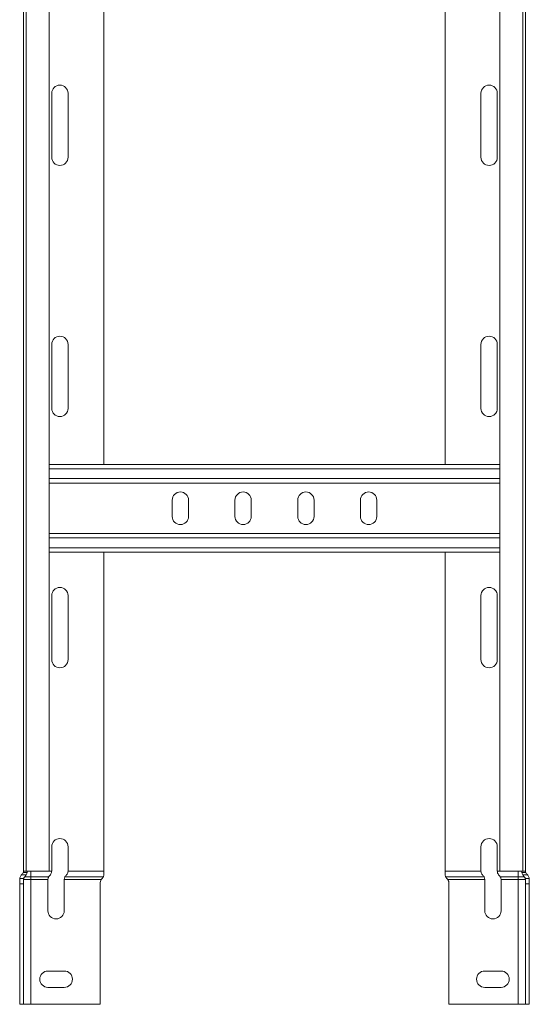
# Model space of a CAD drawing. Header units: millimetres. Extents: x -6 to 5206, y -8403 to -276.
# Tile 31 of 65: x 3610 to 3813, y -8403 to -8011. Entities that reach past the tile are written whole.
import ezdxf

# ---------------------------------------------------------------- set-up
doc = ezdxf.new("R2010")
doc.units = ezdxf.units.MM

msp = doc.modelspace()

# ---------------------------------------------------------------- linework, layer by layer
at = {"color": 7, "linetype": 'Continuous', "lineweight": 15}
for p, q in [((3611.31, -8349.81), (3611.31, -7802.73)), ((3612.43, -7802.73), (3612.43, -8349.73)), ((3621.53, -8349.73), (3621.53, -7802.73)), ((3801.08, -7802.73), (3801.08, -8349.73)), ((3810.18, -8349.73), (3810.18, -7802.73)), ((3811.31, -8349.81), (3811.31, -7802.73)), ((3643.31, -8187.73), (3643.31, -7927.73)), ((3779.31, -8187.73), (3779.31, -7927.73)), ((3622.56, -8039.98), (3622.56, -8065.48)), ((3629.06, -8065.48), (3629.06, -8039.98)), ((3793.56, -8065.48), (3793.56, -8039.98)), ((3800.06, -8039.98), (3800.06, -8065.48)), ((3622.56, -8139.98), (3622.56, -8165.48)), ((3629.06, -8165.48), (3629.06, -8139.98)), ((3793.56, -8165.48), (3793.56, -8139.98)), ((3800.06, -8139.98), (3800.06, -8165.48)), ((3801.08, -8187.73), (3621.53, -8187.73)), ((3801.08, -8195.23), (3621.53, -8195.23)), ((3670.56, -8201.98), (3670.56, -8208.48)), ((3677.06, -8208.48), (3677.06, -8201.98)), ((3695.56, -8201.98), (3695.56, -8208.48)), ((3702.06, -8208.48), (3702.06, -8201.98)), ((3720.56, -8201.98), (3720.56, -8208.48)), ((3727.06, -8208.48), (3727.06, -8201.98)), ((3745.56, -8201.98), (3745.56, -8208.48)), ((3752.06, -8208.48), (3752.06, -8201.98)), ((3801.08, -8215.23), (3621.53, -8215.23)), ((3801.08, -8222.73), (3621.53, -8222.73)), ((3643.31, -8349.73), (3643.31, -8222.73)), ((3779.31, -8349.73), (3779.31, -8222.73)), ((3622.56, -8239.98), (3622.56, -8265.48)), ((3629.06, -8265.48), (3629.06, -8239.98)), ((3793.56, -8265.48), (3793.56, -8239.98)), ((3800.06, -8239.98), (3800.06, -8265.48)), ((3622.56, -8339.98), (3622.56, -8349.73)), ((3629.06, -8349.73), (3629.06, -8339.98)), ((3793.56, -8349.73), (3793.56, -8339.98)), ((3800.06, -8339.98), (3800.06, -8349.73)), ((3612.43, -8349.73), (3611.31, -8349.73)), ((3611.31, -8350.23), (3611.31, -8349.81)), ((3612.76, -8350.23), (3611.31, -8350.23)), ((3621.53, -8349.73), (3612.43, -8349.73)), ((3614.31, -8349.73), (3614.31, -8351.97)), ((3629.06, -8349.73), (3643.31, -8349.73)), ((3643.31, -8349.73), (3643.31, -8351.15)), ((3793.56, -8349.73), (3779.31, -8349.73)), ((3779.31, -8349.73), (3779.31, -8351.15)), ((3801.08, -8349.73), (3810.18, -8349.73)), ((3808.31, -8349.73), (3808.31, -8351.97)), ((3809.85, -8350.23), (3811.31, -8350.23)), ((3810.18, -8349.73), (3811.3, -8349.73)), ((3811.31, -8350.23), (3811.31, -8349.81)), ((3609.81, -8353.09), (3609.85, -8352.58)), ((3609.81, -8354.72), (3609.81, -8353.09)), ((3609.85, -8352.58), (3611.4, -8352.58)), ((3610.52, -8351.15), (3612.45, -8351.15)), ((3611.4, -8352.58), (3611.31, -8353.09)), ((3611.31, -8353.09), (3611.31, -8354.72)), ((3611.31, -8353.09), (3614.31, -8353.09)), ((3611.81, -8351.97), (3614.31, -8351.97)), ((3614.31, -8351.97), (3614.31, -8353.09)), ((3614.31, -8351.97), (3621.35, -8351.97)), ((3614.31, -8353.09), (3614.31, -8402.73)), ((3614.31, -8353.09), (3621.06, -8353.09)), ((3621.06, -8365.48), (3621.06, -8353.09)), ((3627.56, -8353.09), (3642.29, -8353.09)), ((3627.56, -8353.09), (3627.56, -8365.48)), ((3627.85, -8351.97), (3643.13, -8351.97)), ((3642.29, -8353.09), (3642.71, -8352.58)), ((3794.76, -8351.97), (3779.48, -8351.97)), ((3780.32, -8353.09), (3779.91, -8352.58)), ((3795.06, -8353.09), (3780.32, -8353.09)), ((3795.06, -8353.09), (3795.06, -8365.48)), ((3808.31, -8351.97), (3801.26, -8351.97)), ((3808.31, -8353.09), (3801.56, -8353.09)), ((3801.56, -8365.48), (3801.56, -8353.09)), ((3810.81, -8351.97), (3808.31, -8351.97)), ((3808.31, -8351.97), (3808.31, -8353.09)), ((3808.31, -8353.09), (3808.31, -8402.73)), ((3811.31, -8353.09), (3808.31, -8353.09)), ((3812.1, -8351.15), (3810.16, -8351.15)), ((3812.76, -8352.58), (3811.22, -8352.58)), ((3811.22, -8352.58), (3811.31, -8353.09)), ((3811.31, -8353.09), (3811.31, -8354.72)), ((3812.81, -8353.09), (3812.76, -8352.58)), ((3812.81, -8354.72), (3812.81, -8353.09)), ((3611.31, -8354.72), (3609.81, -8354.72)), ((3609.81, -8354.72), (3609.81, -8402.73)), ((3611.31, -8402.73), (3611.31, -8354.72)), ((3641.81, -8354.72), (3641.81, -8402.73)), ((3780.81, -8354.72), (3780.81, -8402.73)), ((3811.31, -8354.72), (3812.81, -8354.72)), ((3811.31, -8402.73), (3811.31, -8354.72)), ((3812.81, -8354.72), (3812.81, -8402.73)), ((3621.06, -8389.48), (3627.56, -8389.48)), ((3801.56, -8389.48), (3795.06, -8389.48)), ((3627.56, -8395.98), (3621.06, -8395.98)), ((3795.06, -8395.98), (3801.56, -8395.98)), ((3609.81, -8402.73), (3611.31, -8402.73)), ((3614.31, -8402.73), (3611.31, -8402.73)), ((3641.81, -8402.73), (3614.31, -8402.73)), ((3780.81, -8402.73), (3808.31, -8402.73)), ((3808.31, -8402.73), (3811.31, -8402.73)), ((3812.81, -8402.73), (3811.31, -8402.73))]:
    msp.add_line(p, q, dxfattribs=at)
at = {"color": 8, "linetype": 'Continuous', "lineweight": 15}
for p, q in [((3801.08, -8189.53), (3621.53, -8189.53)), ((3801.08, -8193.43), (3621.53, -8193.43)), ((3801.08, -8217.03), (3621.53, -8217.03)), ((3801.08, -8220.93), (3621.53, -8220.93)), ((3621.53, -8349.73), (3622.56, -8349.73)), ((3801.08, -8349.73), (3800.06, -8349.73))]:
    msp.add_line(p, q, dxfattribs=at)
at = {"color": 7, "linetype": 'Continuous', "lineweight": 15}
for centre, radius, start, end in [((3625.81, -8039.98), 3.25, 0, 180), ((3796.81, -8039.98), 3.25, 0, 180), ((3625.81, -8065.48), 3.25, 180, 0), ((3796.81, -8065.48), 3.25, 180, 0), ((3625.81, -8139.98), 3.25, 0, 180), ((3796.81, -8139.98), 3.25, 0, 180), ((3625.81, -8165.48), 3.25, 180, 0), ((3796.81, -8165.48), 3.25, 180, 0), ((3673.81, -8201.98), 3.25, 0, 180), ((3698.81, -8201.98), 3.25, 0, 180), ((3723.81, -8201.98), 3.25, 0, 180), ((3748.81, -8201.98), 3.25, 0, 180), ((3673.81, -8208.48), 3.25, 180, 0), ((3698.81, -8208.48), 3.25, 180, 0), ((3723.81, -8208.48), 3.25, 180, 0), ((3748.81, -8208.48), 3.25, 180, 0), ((3625.81, -8239.98), 3.25, 0, 180), ((3796.81, -8239.98), 3.25, 0, 180), ((3625.81, -8265.48), 3.25, 180, 0), ((3796.81, -8265.48), 3.25, 180, 0), ((3625.81, -8339.98), 3.25, 0, 180), ((3796.81, -8339.98), 3.25, 0, 180), ((3609.81, -8349.73), 1.5, 311.8103, 0), ((3609.81, -8349.73), 3, 331.8009, 350.4059), ((3812.81, -8349.73), 3, 189.5941, 208.1991), ((3812.81, -8349.73), 1.5, 180, 228.1897), ((3612.81, -8353.09), 3, 131.8103, 139.797), ((3644.81, -8354.72), 3, 146.993, 180), ((3777.81, -8354.72), 3, 0, 33.007), ((3809.81, -8353.09), 3, 40.203, 48.1897), ((3624.31, -8365.48), 3.25, 180, 0), ((3798.31, -8365.48), 3.25, 180, 0), ((3621.06, -8392.73), 3.25, 90, 270), ((3627.56, -8392.73), 3.25, 270, 90), ((3795.06, -8392.73), 3.25, 90, 270), ((3801.56, -8392.73), 3.25, 270, 90)]:
    msp.add_arc(centre, radius, start, end, dxfattribs=at)
for points, knots in [([(3611.31, -8349.81), (3611.31, -8349.78), (3611.31, -8349.74), (3611.31, -8349.74), (3611.31, -8349.73)], [0, 0, 0, 0, 0.614497, 1, 1, 1, 1]), ([(3612.81, -8349.73), (3612.81, -8349.74), (3612.81, -8349.75), (3612.81, -8349.84), (3612.8, -8349.96), (3612.79, -8350.1), (3612.77, -8350.2), (3612.76, -8350.23)], [0, 0, 0, 0, 0.2140405, 0.4280875, 0.6418686, 0.8546218, 1, 1, 1, 1]), ([(3621.81, -8351.41), (3621.97, -8351.23), (3622.28, -8350.9), (3622.52, -8350.29), (3622.55, -8349.9), (3622.56, -8349.73)], [0, 0, 0, 0, 0.407021, 0.751647, 1, 1, 1, 1]), ([(3629.06, -8349.73), (3629.04, -8349.95), (3629, -8350.39), (3628.72, -8350.98), (3628.45, -8351.27), (3628.31, -8351.41)], [0, 0, 0, 0, 0.333665, 0.666043, 1, 1, 1, 1]), ([(3793.56, -8349.73), (3793.58, -8349.95), (3793.62, -8350.39), (3793.89, -8350.98), (3794.17, -8351.27), (3794.31, -8351.41)], [0, 0, 0, 0, 0.333665, 0.666043, 1, 1, 1, 1]), ([(3800.81, -8351.41), (3800.64, -8351.23), (3800.33, -8350.9), (3800.09, -8350.29), (3800.07, -8349.9), (3800.06, -8349.73)], [0, 0, 0, 0, 0.407021, 0.751647, 1, 1, 1, 1]), ([(3809.81, -8349.73), (3809.81, -8349.74), (3809.81, -8349.75), (3809.81, -8349.84), (3809.81, -8349.96), (3809.83, -8350.1), (3809.84, -8350.2), (3809.85, -8350.23)], [0, 0, 0, 0, 0.214041, 0.428088, 0.641869, 0.854622, 1, 1, 1, 1]), ([(3811.31, -8349.81), (3811.31, -8349.78), (3811.31, -8349.74), (3811.3, -8349.74), (3811.3, -8349.73)], [0, 0, 0, 0, 0.614497, 1, 1, 1, 1]), ([(3609.85, -8352.58), (3609.86, -8352.52), (3609.9, -8352.3), (3610.05, -8351.87), (3610.29, -8351.44), (3610.46, -8351.22), (3610.52, -8351.15)], [0, 0, 0, 0, 0.1556492, 0.5145643, 0.8545685, 1, 1, 1, 1]), ([(3611.81, -8351.97), (3611.71, -8352.08), (3611.52, -8352.28), (3611.44, -8352.48), (3611.4, -8352.58)], [0, 0, 0, 0, 0.52463, 1, 1, 1, 1]), ([(3612.45, -8351.15), (3612.31, -8351.38), (3612.12, -8351.68), (3611.87, -8351.91), (3611.81, -8351.97)], [0, 0, 0, 0, 0.7473938, 1, 1, 1, 1]), ([(3621.06, -8353.09), (3621.07, -8352.94), (3621.08, -8352.64), (3621.21, -8352.25), (3621.31, -8352.06), (3621.35, -8351.97)], [0, 0, 0, 0, 0.346327, 0.691474, 1, 1, 1, 1]), ([(3621.35, -8351.97), (3621.45, -8351.82), (3621.57, -8351.63), (3621.76, -8351.45), (3621.81, -8351.41)], [0, 0, 0, 0, 0.771658, 1, 1, 1, 1]), ([(3627.85, -8351.97), (3627.79, -8352.09), (3627.67, -8352.34), (3627.57, -8352.75), (3627.56, -8353.01), (3627.56, -8353.09)], [0, 0, 0, 0, 0.406592, 0.81534, 1, 1, 1, 1]), ([(3628.31, -8351.41), (3628.17, -8351.56), (3627.99, -8351.74), (3627.88, -8351.93), (3627.85, -8351.97)], [0, 0, 0, 0, 0.771596, 1, 1, 1, 1]), ([(3642.71, -8352.58), (3642.73, -8352.55), (3642.88, -8352.41), (3643.03, -8352.18), (3643.11, -8352.02), (3643.13, -8351.97)], [0, 0, 0, 0, 0.131563, 0.745362, 1, 1, 1, 1]), ([(3643.13, -8351.97), (3643.2, -8351.79), (3643.29, -8351.54), (3643.3, -8351.23), (3643.31, -8351.15)], [0, 0, 0, 0, 0.747776, 1, 1, 1, 1]), ([(3779.48, -8351.97), (3779.41, -8351.79), (3779.32, -8351.54), (3779.31, -8351.23), (3779.31, -8351.15)], [0, 0, 0, 0, 0.747776, 1, 1, 1, 1]), ([(3779.91, -8352.58), (3779.88, -8352.55), (3779.74, -8352.41), (3779.58, -8352.18), (3779.5, -8352.02), (3779.48, -8351.97)], [0, 0, 0, 0, 0.131563, 0.745362, 1, 1, 1, 1]), ([(3794.31, -8351.41), (3794.45, -8351.56), (3794.63, -8351.74), (3794.73, -8351.93), (3794.76, -8351.97)], [0, 0, 0, 0, 0.771596, 1, 1, 1, 1]), ([(3794.76, -8351.97), (3794.82, -8352.09), (3794.95, -8352.34), (3795.05, -8352.75), (3795.05, -8353.01), (3795.06, -8353.09)], [0, 0, 0, 0, 0.406592, 0.81534, 1, 1, 1, 1]), ([(3801.26, -8351.97), (3801.17, -8351.82), (3801.04, -8351.63), (3800.85, -8351.45), (3800.81, -8351.41)], [0, 0, 0, 0, 0.7716576, 1, 1, 1, 1]), ([(3801.56, -8353.09), (3801.55, -8352.94), (3801.53, -8352.64), (3801.41, -8352.25), (3801.31, -8352.06), (3801.26, -8351.97)], [0, 0, 0, 0, 0.346327, 0.691474, 1, 1, 1, 1]), ([(3810.16, -8351.15), (3810.3, -8351.38), (3810.49, -8351.68), (3810.74, -8351.91), (3810.81, -8351.97)], [0, 0, 0, 0, 0.747394, 1, 1, 1, 1]), ([(3810.81, -8351.97), (3810.91, -8352.08), (3811.09, -8352.28), (3811.18, -8352.48), (3811.22, -8352.58)], [0, 0, 0, 0, 0.52463, 1, 1, 1, 1]), ([(3812.76, -8352.58), (3812.75, -8352.52), (3812.71, -8352.3), (3812.57, -8351.87), (3812.33, -8351.44), (3812.15, -8351.22), (3812.1, -8351.15)], [0, 0, 0, 0, 0.155649, 0.514564, 0.854568, 1, 1, 1, 1])]:
    msp.add_open_spline(points, degree=3, knots=knots, dxfattribs=at)

doc.saveas('drawing.dxf')
